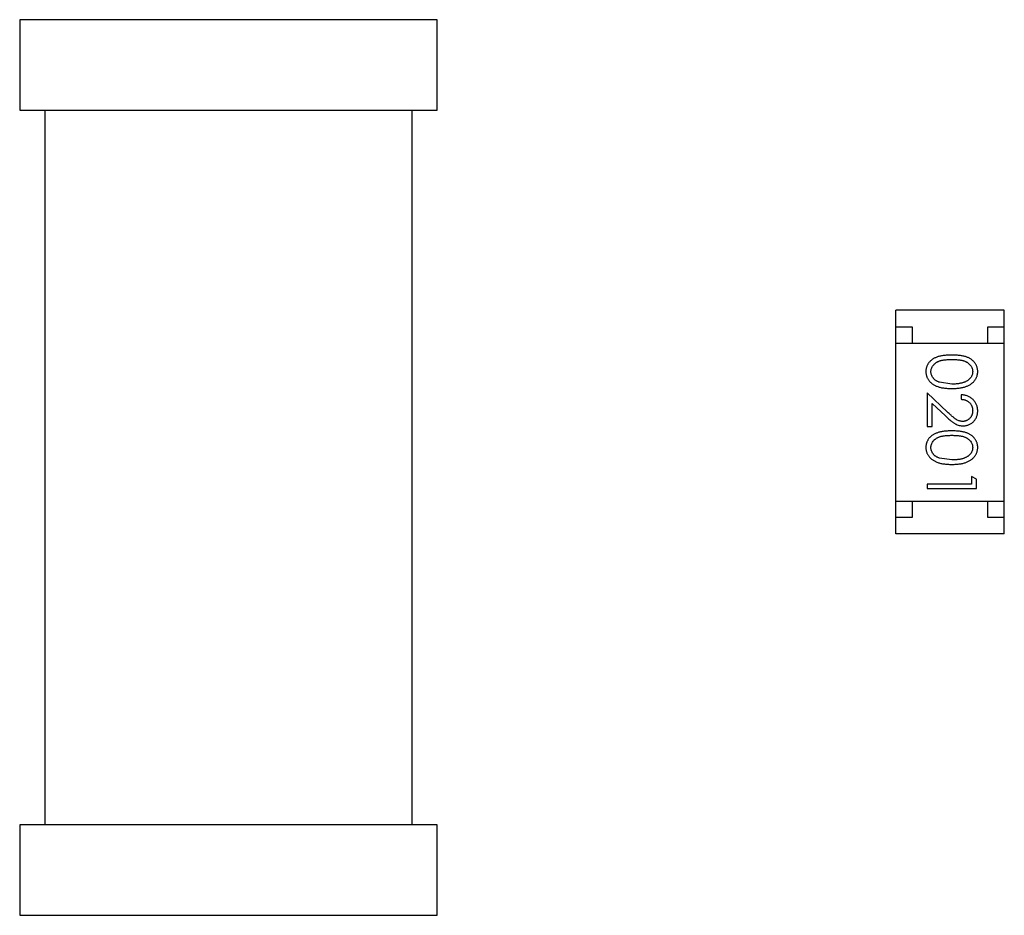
# Model space of a CAD drawing. Header units: millimetres. Extents: x -1 to 131, y 28 to 92.
# Tile 17 of 41: x 106.97 to 109.96, y 36.98 to 39.7. Entities that reach past the tile are written whole.
import ezdxf

# ---------------------------------------------------------------- set-up
doc = ezdxf.new("R2010")
doc.units = ezdxf.units.MM
doc.header["$LTSCALE"] = 1.21
doc.header["$MEASUREMENT"] = 0
doc.layers.get('0').update_dxf_attribs({"linetype": 'CONTINUOUS'})

msp = doc.modelspace()

# ---------------------------------------------------------------- linework, layer by layer
at = {"color": 7, "linetype": 'Continuous'}
for p, q in [((108.2392, 39.7049), (106.9692, 39.7049)), ((106.9692, 39.7049), (106.9692, 39.4299)), ((108.2392, 39.4299), (108.2392, 39.7049)), ((106.9692, 39.4299), (108.2392, 39.4299)), ((107.0454, 39.4299), (107.0454, 37.256)), ((108.163, 37.256), (108.163, 39.4299)), ((109.9647, 38.821), (109.6347, 38.821)), ((109.6347, 38.141), (109.6347, 38.821)), ((109.9647, 38.141), (109.9647, 38.821)), ((109.6347, 38.771), (109.6847, 38.771)), ((109.6847, 38.771), (109.6847, 38.721)), ((109.9147, 38.771), (109.9647, 38.771)), ((109.9147, 38.721), (109.9147, 38.771)), ((109.6347, 38.721), (109.9647, 38.721)), ((109.805, 38.5965), (109.7673, 38.6022)), ((109.7921, 38.5114), (109.73, 38.5696)), ((109.73, 38.5696), (109.73, 38.4677)), ((109.8339, 38.5638), (109.8339, 38.5504)), ((109.7454, 38.5375), (109.7855, 38.5)), ((109.7454, 38.4677), (109.7454, 38.5375)), ((109.73, 38.4677), (109.7454, 38.4677)), ((109.805, 38.3658), (109.7673, 38.3714)), ((109.88, 38.307), (109.8646, 38.3158)), ((109.8646, 38.3158), (109.8646, 38.2927)), ((109.8646, 38.2927), (109.73, 38.2927)), ((109.73, 38.2927), (109.73, 38.2792)), ((109.88, 38.2792), (109.88, 38.307)), ((109.73, 38.2792), (109.88, 38.2792)), ((109.6347, 38.241), (109.9647, 38.241)), ((109.6847, 38.241), (109.6847, 38.191)), ((109.9147, 38.191), (109.9147, 38.241)), ((109.6847, 38.191), (109.6347, 38.191)), ((109.9647, 38.191), (109.9147, 38.191)), ((109.9647, 38.141), (109.6347, 38.141)), ((108.2392, 37.256), (106.9692, 37.256)), ((106.9692, 37.256), (106.9692, 36.981)), ((108.2392, 36.981), (108.2392, 37.256)), ((106.9692, 36.981), (108.2392, 36.981))]:
    msp.add_line(p, q, dxfattribs=at)
for points, knots in [([(109.805, 38.685), (109.8026, 38.685), (109.7979, 38.6849), (109.7912, 38.6846), (109.7848, 38.6841), (109.7789, 38.6834), (109.7733, 38.6825), (109.7682, 38.6815), (109.7635, 38.6801), (109.7591, 38.6786), (109.7551, 38.6769), (109.7514, 38.6751), (109.7479, 38.6731), (109.7447, 38.6709), (109.7418, 38.6686), (109.739, 38.6661), (109.7366, 38.6635), (109.7344, 38.6607), (109.7325, 38.6577), (109.7308, 38.6547), (109.7293, 38.6516), (109.7282, 38.6484), (109.7273, 38.6452), (109.7266, 38.6418), (109.7262, 38.6384), (109.7262, 38.636), (109.7262, 38.6348)], [0, 0, 0, 0, 0.068113, 0.132564, 0.193427, 0.250218, 0.303569, 0.353576, 0.400235, 0.443586, 0.484619, 0.524292, 0.56238, 0.599049, 0.63494, 0.669782, 0.704009, 0.737842, 0.771098, 0.803896, 0.836415, 0.868639, 0.900715, 0.933378, 0.966213, 1, 1, 1, 1]), ([(109.8839, 38.6348), (109.8838, 38.636), (109.8838, 38.6384), (109.8834, 38.6418), (109.8827, 38.6452), (109.8818, 38.6485), (109.8806, 38.6517), (109.8792, 38.6548), (109.8775, 38.6578), (109.8755, 38.6608), (109.8733, 38.6636), (109.8708, 38.6663), (109.8681, 38.6687), (109.8652, 38.6711), (109.8619, 38.6732), (109.8585, 38.6752), (109.8548, 38.6771), (109.8508, 38.6787), (109.8465, 38.6802), (109.8418, 38.6815), (109.8367, 38.6826), (109.8312, 38.6834), (109.8252, 38.6841), (109.8188, 38.6846), (109.812, 38.6849), (109.8074, 38.685), (109.805, 38.685)], [0, 0, 0, 0, 0.033742, 0.066533, 0.099153, 0.13154, 0.164087, 0.196563, 0.229707, 0.263315, 0.297504, 0.331686, 0.366482, 0.4021, 0.438958, 0.476748, 0.515985, 0.556589, 0.599519, 0.645765, 0.695487, 0.748721, 0.805687, 0.866754, 0.931405, 1, 1, 1, 1]), ([(109.7416, 38.6344), (109.7416, 38.636), (109.7418, 38.6393), (109.7431, 38.6442), (109.7452, 38.649), (109.7476, 38.6527), (109.7499, 38.6556), (109.7518, 38.6576), (109.7539, 38.6595), (109.7562, 38.6613), (109.7587, 38.6629), (109.7615, 38.6644), (109.7644, 38.6657), (109.7675, 38.667), (109.7709, 38.6681), (109.7747, 38.669), (109.7788, 38.6698), (109.7833, 38.6704), (109.7882, 38.6709), (109.7935, 38.6713), (109.7991, 38.6715), (109.803, 38.6715), (109.805, 38.6715)], [0, 0, 0, 0, 0.060034, 0.120278, 0.182348, 0.247919, 0.281641, 0.315701, 0.350322, 0.385703, 0.421819, 0.459196, 0.497866, 0.538301, 0.58121, 0.628183, 0.679403, 0.734699, 0.794074, 0.858416, 0.927049, 1, 1, 1, 1]), ([(109.805, 38.6715), (109.807, 38.6715), (109.8109, 38.6715), (109.8166, 38.6712), (109.8219, 38.6709), (109.8268, 38.6704), (109.8313, 38.6698), (109.8354, 38.669), (109.8392, 38.6681), (109.8426, 38.667), (109.8457, 38.6657), (109.8486, 38.6644), (109.8513, 38.6629), (109.8538, 38.6612), (109.8562, 38.6595), (109.8583, 38.6576), (109.8602, 38.6556), (109.8625, 38.6527), (109.8648, 38.649), (109.867, 38.6443), (109.8682, 38.6394), (109.8684, 38.636), (109.8685, 38.6344)], [0, 0, 0, 0, 0.073302, 0.142286, 0.206253, 0.266017, 0.321612, 0.372532, 0.419497, 0.462398, 0.502825, 0.541489, 0.579034, 0.615143, 0.650298, 0.684912, 0.718701, 0.752189, 0.817245, 0.879117, 0.939613, 1, 1, 1, 1]), ([(109.7262, 38.6348), (109.7262, 38.6336), (109.7262, 38.6313), (109.7267, 38.6278), (109.7273, 38.6243), (109.7283, 38.621), (109.7295, 38.6177), (109.7309, 38.6145), (109.7327, 38.6114), (109.7346, 38.6084), (109.7369, 38.6055), (109.7394, 38.6028), (109.7422, 38.6002), (109.7453, 38.5978), (109.7486, 38.5955), (109.7521, 38.5935), (109.7559, 38.5915), (109.76, 38.5898), (109.7644, 38.5881), (109.7691, 38.5868), (109.7742, 38.5856), (109.7797, 38.5847), (109.7855, 38.584), (109.7917, 38.5834), (109.7982, 38.5831), (109.8027, 38.5831), (109.805, 38.5831)], [0, 0, 0, 0, 0.033824, 0.067298, 0.10028, 0.133019, 0.165736, 0.198792, 0.232372, 0.266409, 0.301016, 0.336196, 0.371972, 0.408574, 0.446394, 0.485225, 0.525372, 0.567224, 0.611081, 0.65775, 0.70702, 0.759235, 0.814484, 0.873227, 0.934937, 1, 1, 1, 1]), ([(109.7673, 38.6022), (109.7663, 38.6026), (109.7642, 38.6034), (109.7613, 38.6047), (109.7586, 38.6061), (109.756, 38.6077), (109.7537, 38.6095), (109.7516, 38.6113), (109.7497, 38.6134), (109.7474, 38.6162), (109.7451, 38.6199), (109.7431, 38.6246), (109.7418, 38.6294), (109.7416, 38.6327), (109.7416, 38.6344)], [0, 0, 0, 0, 0.075949, 0.148549, 0.218996, 0.286119, 0.351826, 0.416074, 0.478265, 0.540325, 0.660405, 0.774606, 0.887187, 1, 1, 1, 1]), ([(109.805, 38.5831), (109.8073, 38.5831), (109.8117, 38.5831), (109.8183, 38.5834), (109.8245, 38.584), (109.8304, 38.5847), (109.8358, 38.5857), (109.841, 38.5868), (109.8457, 38.5883), (109.8501, 38.5898), (109.8542, 38.5917), (109.8581, 38.5936), (109.8616, 38.5957), (109.8649, 38.5979), (109.8679, 38.6004), (109.8707, 38.6029), (109.8732, 38.6056), (109.8755, 38.6085), (109.8775, 38.6115), (109.8792, 38.6146), (109.8806, 38.6177), (109.8818, 38.621), (109.8827, 38.6243), (109.8834, 38.6278), (109.8838, 38.6313), (109.8838, 38.6336), (109.8839, 38.6348)], [0, 0, 0, 0, 0.065278, 0.127205, 0.186168, 0.241675, 0.294115, 0.343609, 0.390387, 0.434463, 0.476646, 0.517002, 0.555936, 0.593716, 0.630057, 0.665601, 0.700745, 0.734917, 0.768681, 0.802087, 0.834849, 0.867433, 0.900138, 0.932806, 0.966212, 1, 1, 1, 1]), ([(109.8685, 38.6344), (109.8684, 38.6327), (109.8682, 38.6295), (109.867, 38.6246), (109.8648, 38.6199), (109.8625, 38.6162), (109.8602, 38.6133), (109.8582, 38.6113), (109.856, 38.6093), (109.8535, 38.6075), (109.8508, 38.6058), (109.8478, 38.6043), (109.8447, 38.6028), (109.8412, 38.6015), (109.8376, 38.6004), (109.8337, 38.5993), (109.8295, 38.5985), (109.8251, 38.5977), (109.8204, 38.5972), (109.8155, 38.5968), (109.8103, 38.5966), (109.8068, 38.5965), (109.805, 38.5965)], [0, 0, 0, 0, 0.059689, 0.119507, 0.181075, 0.246162, 0.279894, 0.314468, 0.350403, 0.387474, 0.426147, 0.466624, 0.508745, 0.553328, 0.600058, 0.649177, 0.700552, 0.754894, 0.811825, 0.871514, 0.934319, 1, 1, 1, 1]), ([(109.8839, 38.5149), (109.8838, 38.5166), (109.8838, 38.5199), (109.8831, 38.5247), (109.882, 38.5293), (109.8804, 38.5338), (109.8784, 38.538), (109.876, 38.542), (109.8731, 38.5458), (109.8698, 38.5494), (109.8662, 38.5526), (109.8623, 38.5555), (109.8582, 38.558), (109.8538, 38.56), (109.8492, 38.5616), (109.8443, 38.5628), (109.8392, 38.5636), (109.8356, 38.5637), (109.8339, 38.5638)], [0, 0, 0, 0, 0.06445, 0.126725, 0.187421, 0.247417, 0.306749, 0.366595, 0.427749, 0.490235, 0.553031, 0.614805, 0.676505, 0.738096, 0.801021, 0.864897, 0.931209, 1, 1, 1, 1]), ([(109.8339, 38.5504), (109.8352, 38.5502), (109.8378, 38.55), (109.8416, 38.5493), (109.8451, 38.5483), (109.8485, 38.5471), (109.8515, 38.5456), (109.8544, 38.5438), (109.857, 38.5418), (109.8594, 38.5396), (109.8615, 38.5371), (109.8634, 38.5345), (109.865, 38.5317), (109.8662, 38.5288), (109.8672, 38.5257), (109.868, 38.5225), (109.8684, 38.5191), (109.8684, 38.5168), (109.8685, 38.5156)], [0, 0, 0, 0, 0.073648, 0.143686, 0.210962, 0.275557, 0.338064, 0.399311, 0.4594, 0.51934, 0.579024, 0.637809, 0.695959, 0.754122, 0.813113, 0.873453, 0.935561, 1, 1, 1, 1]), ([(109.7855, 38.5), (109.787, 38.4985), (109.79, 38.4957), (109.7943, 38.4918), (109.7984, 38.4882), (109.8023, 38.485), (109.8059, 38.4822), (109.8093, 38.4797), (109.8125, 38.4776), (109.8163, 38.4753), (109.8211, 38.473), (109.827, 38.471), (109.833, 38.4698), (109.8372, 38.4697), (109.8393, 38.4696)], [0, 0, 0, 0, 0.09953, 0.192079, 0.277712, 0.357454, 0.429648, 0.495771, 0.555538, 0.608657, 0.707578, 0.804328, 0.901298, 1, 1, 1, 1]), ([(109.8381, 38.4831), (109.8364, 38.4831), (109.8332, 38.4833), (109.8284, 38.4843), (109.8238, 38.486), (109.82, 38.488), (109.8168, 38.49), (109.8142, 38.4919), (109.8112, 38.4943), (109.8079, 38.4969), (109.8044, 38.5), (109.8006, 38.5034), (109.7964, 38.5073), (109.7936, 38.51), (109.7921, 38.5114)], [0, 0, 0, 0, 0.088014, 0.174976, 0.2638, 0.355443, 0.406413, 0.465519, 0.533076, 0.609353, 0.693899, 0.787171, 0.889197, 1, 1, 1, 1]), ([(109.8685, 38.5156), (109.8684, 38.5145), (109.8684, 38.5123), (109.868, 38.5091), (109.8673, 38.5059), (109.8663, 38.503), (109.865, 38.5001), (109.8635, 38.4974), (109.8616, 38.4949), (109.8595, 38.4925), (109.8573, 38.4903), (109.8548, 38.4884), (109.8523, 38.4867), (109.8497, 38.4854), (109.8469, 38.4843), (109.8441, 38.4836), (109.8411, 38.4831), (109.8391, 38.4831), (109.8381, 38.4831)], [0, 0, 0, 0, 0.068027, 0.133505, 0.19695, 0.26027, 0.322741, 0.384982, 0.448465, 0.513424, 0.578224, 0.640011, 0.700094, 0.760067, 0.819012, 0.877878, 0.938035, 1, 1, 1, 1]), ([(109.8393, 38.4696), (109.8408, 38.4696), (109.8437, 38.4697), (109.848, 38.4703), (109.8521, 38.4713), (109.8562, 38.4726), (109.86, 38.4745), (109.8637, 38.4766), (109.8673, 38.4792), (109.8706, 38.4821), (109.8738, 38.4853), (109.8764, 38.4888), (109.8787, 38.4926), (109.8807, 38.4966), (109.8821, 38.5008), (109.8831, 38.5053), (109.8837, 38.51), (109.8838, 38.5133), (109.8839, 38.5149)], [0, 0, 0, 0, 0.06271, 0.123347, 0.183401, 0.242828, 0.302097, 0.36242, 0.423725, 0.487032, 0.550491, 0.612709, 0.674265, 0.73617, 0.799211, 0.863483, 0.930525, 1, 1, 1, 1]), ([(109.805, 38.4542), (109.8026, 38.4542), (109.7979, 38.4542), (109.7912, 38.4539), (109.7848, 38.4534), (109.7789, 38.4527), (109.7733, 38.4518), (109.7682, 38.4507), (109.7635, 38.4494), (109.7591, 38.4479), (109.7551, 38.4462), (109.7514, 38.4443), (109.7479, 38.4423), (109.7447, 38.4401), (109.7418, 38.4378), (109.739, 38.4353), (109.7366, 38.4327), (109.7344, 38.4299), (109.7325, 38.427), (109.7308, 38.424), (109.7293, 38.4209), (109.7282, 38.4177), (109.7273, 38.4144), (109.7266, 38.411), (109.7262, 38.4076), (109.7262, 38.4053), (109.7262, 38.4041)], [0, 0, 0, 0, 0.068113, 0.132564, 0.193427, 0.250218, 0.303569, 0.353576, 0.400235, 0.443586, 0.484619, 0.524292, 0.56238, 0.599049, 0.63494, 0.669782, 0.704009, 0.737842, 0.771098, 0.803896, 0.836415, 0.868639, 0.900715, 0.933378, 0.966213, 1, 1, 1, 1]), ([(109.7416, 38.4036), (109.7416, 38.4053), (109.7418, 38.4086), (109.7431, 38.4134), (109.7452, 38.4182), (109.7476, 38.4219), (109.7499, 38.4248), (109.7518, 38.4269), (109.7539, 38.4287), (109.7562, 38.4305), (109.7587, 38.4322), (109.7615, 38.4336), (109.7644, 38.435), (109.7675, 38.4362), (109.7709, 38.4373), (109.7747, 38.4382), (109.7788, 38.439), (109.7833, 38.4397), (109.7882, 38.4401), (109.7935, 38.4405), (109.7991, 38.4407), (109.803, 38.4408), (109.805, 38.4408)], [0, 0, 0, 0, 0.060034, 0.120278, 0.182348, 0.247919, 0.281641, 0.315701, 0.350322, 0.385703, 0.421819, 0.459196, 0.497866, 0.538301, 0.58121, 0.628183, 0.679403, 0.734699, 0.794074, 0.858416, 0.927049, 1, 1, 1, 1]), ([(109.8839, 38.4041), (109.8838, 38.4053), (109.8838, 38.4076), (109.8834, 38.411), (109.8827, 38.4144), (109.8818, 38.4177), (109.8806, 38.4209), (109.8792, 38.424), (109.8775, 38.4271), (109.8755, 38.43), (109.8733, 38.4328), (109.8708, 38.4355), (109.8681, 38.438), (109.8652, 38.4403), (109.8619, 38.4424), (109.8585, 38.4445), (109.8548, 38.4463), (109.8508, 38.448), (109.8465, 38.4494), (109.8418, 38.4507), (109.8367, 38.4518), (109.8312, 38.4527), (109.8252, 38.4534), (109.8188, 38.4539), (109.812, 38.4542), (109.8074, 38.4542), (109.805, 38.4542)], [0, 0, 0, 0, 0.033742, 0.066533, 0.099153, 0.13154, 0.164087, 0.196563, 0.229707, 0.263315, 0.297504, 0.331686, 0.366482, 0.4021, 0.438958, 0.476748, 0.515985, 0.556589, 0.599519, 0.645765, 0.695487, 0.748721, 0.805687, 0.866754, 0.931405, 1, 1, 1, 1]), ([(109.805, 38.4408), (109.807, 38.4408), (109.8109, 38.4407), (109.8166, 38.4405), (109.8219, 38.4401), (109.8268, 38.4396), (109.8313, 38.439), (109.8354, 38.4382), (109.8392, 38.4373), (109.8426, 38.4362), (109.8457, 38.4349), (109.8486, 38.4336), (109.8513, 38.4321), (109.8538, 38.4305), (109.8562, 38.4287), (109.8583, 38.4268), (109.8602, 38.4248), (109.8625, 38.4219), (109.8648, 38.4182), (109.867, 38.4135), (109.8682, 38.4086), (109.8684, 38.4053), (109.8685, 38.4036)], [0, 0, 0, 0, 0.073302, 0.142286, 0.206253, 0.266017, 0.321612, 0.372532, 0.419497, 0.462398, 0.502825, 0.541489, 0.579034, 0.615143, 0.650298, 0.684912, 0.718701, 0.752189, 0.817245, 0.879117, 0.939613, 1, 1, 1, 1]), ([(109.7262, 38.4041), (109.7262, 38.4029), (109.7262, 38.4005), (109.7267, 38.397), (109.7273, 38.3935), (109.7283, 38.3902), (109.7295, 38.3869), (109.7309, 38.3837), (109.7327, 38.3807), (109.7346, 38.3776), (109.7369, 38.3748), (109.7394, 38.372), (109.7422, 38.3694), (109.7453, 38.367), (109.7486, 38.3648), (109.7521, 38.3627), (109.7559, 38.3608), (109.76, 38.359), (109.7644, 38.3574), (109.7691, 38.3561), (109.7742, 38.3549), (109.7797, 38.3539), (109.7855, 38.3532), (109.7917, 38.3527), (109.7982, 38.3524), (109.8027, 38.3523), (109.805, 38.3523)], [0, 0, 0, 0, 0.033824, 0.067298, 0.10028, 0.133019, 0.165736, 0.198792, 0.232372, 0.266409, 0.301016, 0.336196, 0.371972, 0.408574, 0.446394, 0.485225, 0.525372, 0.567224, 0.611081, 0.65775, 0.70702, 0.759235, 0.814484, 0.873227, 0.934937, 1, 1, 1, 1]), ([(109.7673, 38.3714), (109.7663, 38.3718), (109.7642, 38.3726), (109.7613, 38.3739), (109.7586, 38.3754), (109.756, 38.377), (109.7537, 38.3787), (109.7516, 38.3806), (109.7497, 38.3826), (109.7474, 38.3854), (109.7451, 38.3891), (109.7431, 38.3938), (109.7418, 38.3986), (109.7416, 38.402), (109.7416, 38.4036)], [0, 0, 0, 0, 0.075949, 0.148549, 0.218996, 0.286119, 0.351826, 0.416074, 0.478265, 0.540325, 0.660405, 0.774606, 0.887187, 1, 1, 1, 1]), ([(109.805, 38.3523), (109.8073, 38.3523), (109.8117, 38.3524), (109.8183, 38.3527), (109.8245, 38.3532), (109.8304, 38.3539), (109.8358, 38.3549), (109.841, 38.3561), (109.8457, 38.3575), (109.8501, 38.3591), (109.8542, 38.3609), (109.8581, 38.3628), (109.8616, 38.3649), (109.8649, 38.3672), (109.8679, 38.3696), (109.8707, 38.3721), (109.8732, 38.3749), (109.8755, 38.3777), (109.8775, 38.3807), (109.8792, 38.3838), (109.8806, 38.387), (109.8818, 38.3902), (109.8827, 38.3936), (109.8834, 38.397), (109.8838, 38.4005), (109.8838, 38.4029), (109.8839, 38.4041)], [0, 0, 0, 0, 0.065278, 0.127205, 0.186168, 0.241675, 0.294115, 0.343609, 0.390387, 0.434463, 0.476646, 0.517002, 0.555936, 0.593716, 0.630057, 0.665601, 0.700745, 0.734917, 0.768681, 0.802087, 0.834849, 0.867433, 0.900138, 0.932806, 0.966212, 1, 1, 1, 1]), ([(109.8685, 38.4036), (109.8684, 38.402), (109.8682, 38.3987), (109.867, 38.3938), (109.8648, 38.3892), (109.8625, 38.3854), (109.8602, 38.3826), (109.8582, 38.3805), (109.856, 38.3786), (109.8535, 38.3768), (109.8508, 38.3751), (109.8478, 38.3735), (109.8447, 38.3721), (109.8412, 38.3707), (109.8376, 38.3696), (109.8337, 38.3685), (109.8295, 38.3677), (109.8251, 38.367), (109.8204, 38.3665), (109.8155, 38.366), (109.8103, 38.3658), (109.8068, 38.3658), (109.805, 38.3658)], [0, 0, 0, 0, 0.059689, 0.119507, 0.181075, 0.246162, 0.279894, 0.314468, 0.350403, 0.387474, 0.426147, 0.466624, 0.508745, 0.553328, 0.600058, 0.649177, 0.700552, 0.754894, 0.811825, 0.871514, 0.934319, 1, 1, 1, 1])]:
    msp.add_open_spline(points, degree=3, knots=knots, dxfattribs=at)

doc.saveas('drawing.dxf')
